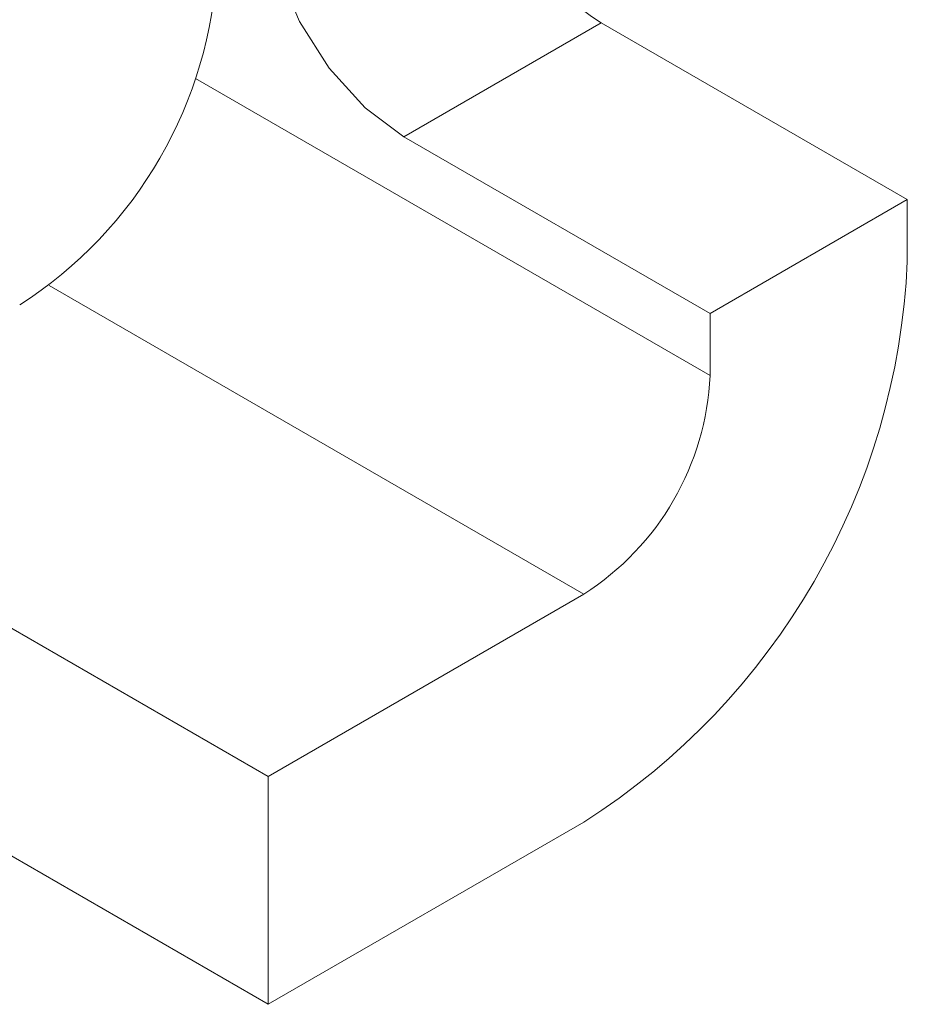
# Model space of a CAD drawing. Header units: inches. Extents: x 0.2 to 16.3, y 0.2 to 11.5.
# Tile 12 of 16: x 14.194 to 14.592, y 6.627 to 7.068. Entities that reach past the tile are written whole.
import ezdxf

# ---------------------------------------------------------------- set-up
doc = ezdxf.new("R2010")
doc.units = ezdxf.units.IN
doc.header["$MEASUREMENT"] = 0

msp = doc.modelspace()

# ---------------------------------------------------------------- linework, layer by layer
at = {"color": 7, "linetype": 'Continuous', "lineweight": 15}
for p, q in [((14.366063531, 7.0152951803), (14.4544518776, 7.0663206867)), ((14.5916305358, 6.9871291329), (14.4544518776, 7.0663206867)), ((14.2727259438, 7.0414154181), (14.5032421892, 6.9083412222)), ((14.5032421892, 6.9361036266), (14.366063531, 7.0152951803)), ((14.5916305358, 6.9871291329), (14.5032421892, 6.9361036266)), ((14.5916305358, 6.9871291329), (14.5916305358, 6.9593667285)), ((14.2070377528, 6.9487004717), (14.446673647, 6.8103616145)), ((14.5032421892, 6.9083412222), (14.5032421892, 6.9361036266)), ((14.3052522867, 6.728720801), (14.446673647, 6.8103616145)), ((14.1680736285, 6.8079123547), (14.3052522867, 6.728720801)), ((14.3052522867, 6.6266531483), (14.3052522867, 6.728720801)), ((14.1680736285, 6.7058447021), (14.3052522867, 6.6266531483)), ((14.3052522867, 6.6266531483), (14.446673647, 6.7082939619))]:
    msp.add_line(p, q, dxfattribs=at)
at = {"color": 7, "linetype": 'Continuous', "lineweight": 15, "flags": 128}
msp.add_lwpolyline([(14.366063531, 7.0152951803), (14.348632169, 7.0282521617), (14.3326130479, 7.0459476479), (14.3193038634, 7.0669481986), (14.3097829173, 7.0895523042), (14.3048214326, 7.1119287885), (14.3048214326, 7.1322647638), (14.3097829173, 7.1489128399), (14.3193038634, 7.160524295), (14.3326130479, 7.1661582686), (14.348632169, 7.1653585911), (14.366063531, 7.1581897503)], dxfattribs=at)
at = {"color": 7, "linetype": 'Continuous', "lineweight": 15}
for centre, radius, start, end in [((14.5280462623, 7.1805267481), 0.1358644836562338, 197.6025982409, 237.202268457), ((14.0903689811, 7.1017955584), 0.1921009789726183, 302.6055379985, 357.3944788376), ((14.2782410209, 6.9729203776), 0.3136824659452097, 302.4764313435, 357.5235825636), ((14.3804247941, 6.9139301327), 0.122944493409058, 302.605505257, 357.3945040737)]:
    msp.add_arc(centre, radius, start, end, dxfattribs=at)

doc.saveas('drawing.dxf')
